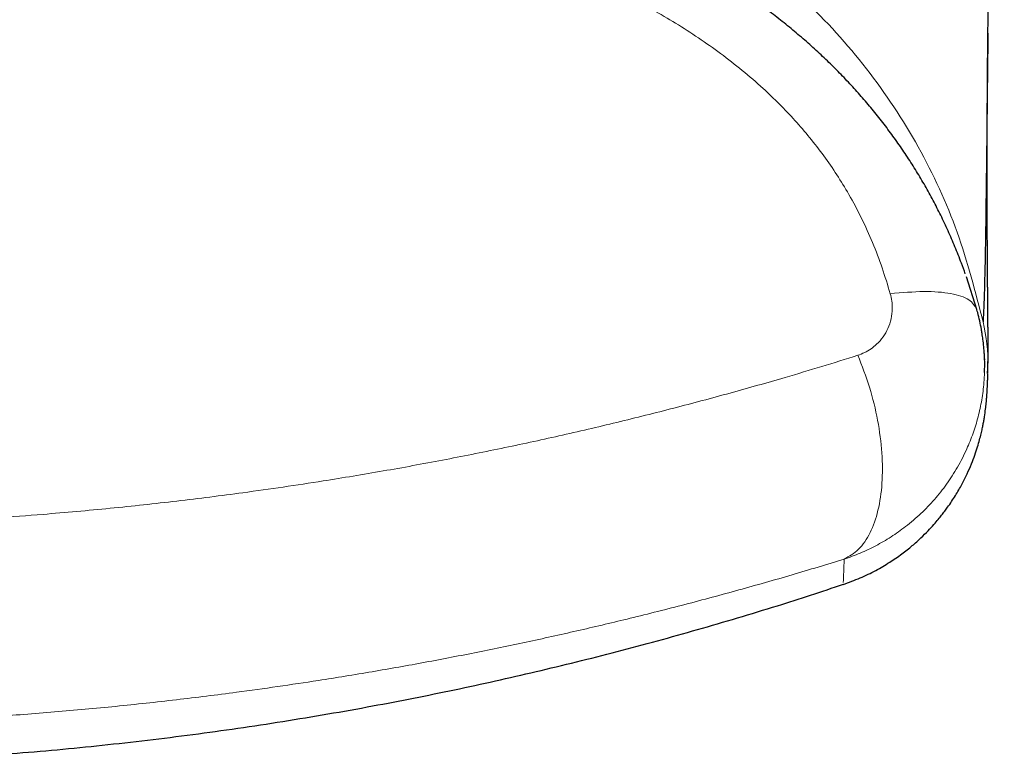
# Model space of a CAD drawing. Header units: millimetres. Extents: x 8 to 761, y 12 to 790.
# Tile 8 of 240: x 356.17 to 362.4, y 348.51 to 353.23. Entities that reach past the tile are written whole.
import ezdxf

# ---------------------------------------------------------------- set-up
doc = ezdxf.new("R2010")
doc.units = ezdxf.units.MM

msp = doc.modelspace()

# ---------------------------------------------------------------- linework, layer by layer
at = {"color": 7, "linetype": 'Continuous', "lineweight": 30}
for p, q in [((362.2264, 351.3919), (362.1608, 351.5985)), ((361.3792, 349.6643), (361.3791, 349.6637))]:
    msp.add_line(p, q, dxfattribs=at)
for points, knots in [([(362.2958, 353.0976), (362.2958, 353.1016), (362.296, 353.1146), (362.2962, 353.1352), (362.2965, 353.1585), (362.2968, 353.1786), (362.2971, 353.1954), (362.2973, 353.2099), (362.2975, 353.2264), (362.2978, 353.2454), (362.2982, 353.2672), (362.2986, 353.2895), (362.299, 353.3113), (362.2993, 353.3319), (362.2997, 353.351), (362.3, 353.3691), (362.3004, 353.3872), (362.3008, 353.406), (362.3012, 353.4263), (362.3017, 353.4507), (362.3023, 353.4779), (362.3029, 353.5067), (362.3036, 353.5336), (362.3042, 353.56), (362.3049, 353.5871), (362.3056, 353.616), (362.3063, 353.6456), (362.3071, 353.6747), (362.308, 353.7072), (362.309, 353.7441), (362.3102, 353.7865), (362.3115, 353.8302), (362.3129, 353.8746), (362.3143, 353.9185), (362.3155, 353.9566), (362.3166, 353.9897), (362.3176, 354.0191), (362.3186, 354.0505), (362.3198, 354.0832), (362.3209, 354.1154), (362.322, 354.1456), (362.3231, 354.1749), (362.3241, 354.2044), (362.3253, 354.2356), (362.3266, 354.2686), (362.3279, 354.304), (362.3293, 354.3407), (362.3308, 354.3773), (362.3322, 354.4124), (362.3334, 354.4431), (362.3345, 354.4699), (362.3355, 354.493), (362.3365, 354.5167), (362.3375, 354.542), (362.3386, 354.5676), (362.3397, 354.5935), (362.3408, 354.6187), (362.3419, 354.6436), (362.3429, 354.6668), (362.3438, 354.6881), (362.3447, 354.7086), (362.3457, 354.7299), (362.3467, 354.7528), (362.3478, 354.7776), (362.349, 354.8039), (362.3502, 354.8296), (362.3513, 354.8536), (362.3522, 354.8749), (362.3531, 354.894), (362.3539, 354.9119), (362.3547, 354.9289), (362.3555, 354.9463), (362.3564, 354.9647), (362.3574, 354.9849), (362.3584, 355.0068), (362.3595, 355.0292), (362.3605, 355.0503), (362.3613, 355.0688), (362.3621, 355.0845), (362.3627, 355.0978), (362.3633, 355.1096), (362.3639, 355.1223), (362.3647, 355.1379), (362.3656, 355.1572), (362.3667, 355.1798), (362.3679, 355.2045), (362.3692, 355.2319), (362.3706, 355.2601), (362.372, 355.2882), (362.3733, 355.3133), (362.3745, 355.3378), (362.3758, 355.364), (362.3773, 355.3937), (362.3788, 355.4249), (362.3804, 355.4552), (362.3817, 355.4815), (362.3828, 355.5038), (362.3838, 355.5227), (362.3847, 355.5406), (362.3856, 355.5588), (362.3866, 355.5781), (362.3877, 355.5985), (362.3888, 355.6208), (362.39, 355.6439), (362.3912, 355.6665), (362.3922, 355.6869), (362.3932, 355.7055), (362.3941, 355.7247), (362.3953, 355.7462), (362.3966, 355.7715), (362.398, 355.7992), (362.3992, 355.8227), (362.3999, 355.8367), (362.4002, 355.8409)], [0, 0, 0, 0, 0.004702, 0.0155482, 0.0253554, 0.0341269, 0.0418658, 0.0488469, 0.0558563, 0.065621, 0.0755322, 0.0855415, 0.0950424, 0.1040247, 0.1122879, 0.1198326, 0.1273009, 0.1353267, 0.1439096, 0.1530488, 0.1661164, 0.1781806, 0.1891934, 0.199647, 0.2108845, 0.2227576, 0.2351679, 0.2470318, 0.2582478, 0.2745258, 0.2914509, 0.3089805, 0.326519, 0.3438606, 0.3603351, 0.370954, 0.3821289, 0.3941823, 0.4070481, 0.4194147, 0.4307672, 0.4411359, 0.4524227, 0.4638342, 0.4759454, 0.489043, 0.5029325, 0.5163385, 0.529029, 0.5411508, 0.5495452, 0.5578325, 0.5660455, 0.5749407, 0.5848338, 0.5933061, 0.6023929, 0.6113925, 0.619512, 0.6267517, 0.633648, 0.6409471, 0.6488767, 0.6574359, 0.6666241, 0.6758971, 0.6838879, 0.6911367, 0.697644, 0.7034116, 0.7092993, 0.7148683, 0.7210392, 0.7278115, 0.7351845, 0.7430405, 0.7502695, 0.7562603, 0.761451, 0.765842, 0.7694381, 0.773148, 0.7784284, 0.784777, 0.7921927, 0.800623, 0.8089433, 0.818981, 0.828047, 0.8361426, 0.8432907, 0.8516615, 0.8612742, 0.8717532, 0.8814116, 0.8900461, 0.8966329, 0.9024691, 0.9078267, 0.9134864, 0.9194967, 0.9258573, 0.9325679, 0.940224, 0.9472635, 0.9535109, 0.9589667, 0.9643298, 0.9709922, 0.9786642, 0.9873447, 0.9962382, 1, 1, 1, 1]), ([(362.1532, 351.6187), (362.1451, 351.6413), (362.1247, 351.6987), (362.0884, 351.7893), (362.0448, 351.8903), (361.9986, 351.9882), (361.9499, 352.0834), (361.8987, 352.1762), (361.8445, 352.2677), (361.7871, 352.3579), (361.7269, 352.4466), (361.6638, 352.5336), (361.5979, 352.6187), (361.5295, 352.7018), (361.4587, 352.7826), (361.3854, 352.8614), (361.3092, 352.9385), (361.2297, 353.0145), (361.147, 353.0893), (361.061, 353.1627), (360.9719, 353.2346), (360.8799, 353.3049), (360.7854, 353.373), (360.6875, 353.4399), (360.5857, 353.5057), (360.4794, 353.5707), (360.3696, 353.6341), (360.2563, 353.6957), (360.1727, 353.7395), (360.1265, 353.7619), (360.1197, 353.7652)], [0, 0, 0, 0, 0.024072, 0.061117, 0.097671, 0.133993, 0.169021, 0.204132, 0.239375, 0.274723, 0.310147, 0.345619, 0.381103, 0.416566, 0.451954, 0.487095, 0.522678, 0.558775, 0.595379, 0.632474, 0.670036, 0.708032, 0.746415, 0.784546, 0.824661, 0.865579, 0.907142, 0.949423, 0.992494, 1, 1, 1, 1]), ([(362.2963, 353.1426), (362.2951, 353.0401), (362.2922, 352.7877), (362.2885, 352.4451), (362.2846, 352.1095), (362.2807, 351.8294), (362.2764, 351.6031), (362.2716, 351.4256), (362.2677, 351.3521), (362.2658, 351.3154)], [0, 0, 0, 0, 0.103213, 0.25404, 0.404786, 0.553201, 0.70204, 0.85105, 1, 1, 1, 1]), ([(362.2953, 350.9909), (362.2955, 350.997), (362.2959, 351.009), (362.2962, 351.027), (362.2966, 351.0445), (362.2968, 351.0615), (362.297, 351.078), (362.2971, 351.0938), (362.2972, 351.1089), (362.2973, 351.1233), (362.2973, 351.1371), (362.2973, 351.1504), (362.2973, 351.163), (362.2973, 351.175), (362.2973, 351.1856), (362.2973, 351.1948), (362.2973, 351.2027), (362.2972, 351.2104), (362.2972, 351.2197), (362.2972, 351.2311), (362.2971, 351.2449), (362.297, 351.2599), (362.2969, 351.2756), (362.2968, 351.2917), (362.2967, 351.3085), (362.2966, 351.3261), (362.2964, 351.3445), (362.2963, 351.3634), (362.2961, 351.3808), (362.296, 351.3965), (362.2959, 351.4105), (362.2957, 351.425), (362.2956, 351.4401), (362.2955, 351.4556), (362.2953, 351.4709), (362.2952, 351.4855), (362.2951, 351.5001), (362.295, 351.5145), (362.2948, 351.5285), (362.2947, 351.5398), (362.2947, 351.5486), (362.2946, 351.5555), (362.2946, 351.5627), (362.2945, 351.5709), (362.2944, 351.5805), (362.2943, 351.5914), (362.2942, 351.6034), (362.2941, 351.6165), (362.294, 351.6306), (362.2939, 351.6458), (362.2938, 351.6616), (362.2936, 351.6804), (362.2935, 351.7018), (362.2933, 351.7257), (362.2932, 351.749), (362.293, 351.7719), (362.2929, 351.7946), (362.2928, 351.8171), (362.2926, 351.839), (362.2925, 351.8603), (362.2924, 351.8815), (362.2923, 351.9031), (362.2922, 351.925), (362.2921, 351.9472), (362.2921, 351.9697), (362.292, 351.9924), (362.2919, 352.0147), (362.2918, 352.0359), (362.2918, 352.0539), (362.2918, 352.0689), (362.2917, 352.0811), (362.2917, 352.0932), (362.2917, 352.1058), (362.2917, 352.1196), (362.2916, 352.1348), (362.2916, 352.1515), (362.2916, 352.1696), (362.2916, 352.1919), (362.2915, 352.2172), (362.2915, 352.2448), (362.2915, 352.271), (362.2915, 352.2963), (362.2916, 352.3261), (362.2916, 352.3609), (362.2916, 352.4013), (362.2917, 352.4428), (362.2918, 352.4858), (362.292, 352.5301), (362.2921, 352.5746), (362.2923, 352.6182), (362.2924, 352.6549), (362.2926, 352.6854), (362.2927, 352.7099), (362.2929, 352.7349), (362.293, 352.758), (362.2931, 352.7783), (362.2932, 352.795), (362.2933, 352.8099), (362.2934, 352.8217), (362.2935, 352.8316), (362.2935, 352.841), (362.2936, 352.8522), (362.2937, 352.8654), (362.2938, 352.8804), (362.294, 352.8974), (362.2941, 352.9164), (362.2943, 352.9384), (362.2945, 352.9638), (362.2948, 352.9929), (362.2951, 353.0246), (362.2954, 353.0591), (362.2957, 353.0928), (362.296, 353.1151), (362.2961, 353.1248)], [0, 0, 0, 0, 0.015509, 0.030472, 0.044887, 0.058753, 0.072066, 0.084603, 0.096604, 0.10807, 0.118968, 0.12926, 0.138944, 0.148021, 0.156489, 0.162715, 0.168565, 0.174088, 0.179786, 0.189007, 0.198936, 0.209573, 0.220797, 0.231839, 0.242568, 0.254809, 0.266613, 0.278466, 0.290974, 0.299275, 0.307842, 0.316675, 0.325774, 0.335124, 0.344189, 0.3527, 0.360656, 0.369285, 0.377151, 0.384253, 0.388082, 0.391684, 0.395544, 0.399806, 0.405136, 0.410984, 0.417351, 0.424236, 0.431639, 0.439559, 0.44781, 0.455892, 0.468197, 0.480018, 0.491356, 0.502211, 0.513158, 0.52372, 0.533901, 0.543701, 0.553151, 0.562784, 0.5728, 0.582316, 0.592153, 0.602175, 0.611711, 0.620669, 0.629048, 0.634354, 0.6394, 0.644193, 0.649257, 0.654912, 0.661042, 0.667742, 0.675012, 0.682852, 0.694204, 0.704916, 0.714986, 0.724479, 0.733819, 0.74873, 0.763454, 0.778423, 0.793834, 0.809673, 0.82525, 0.840187, 0.85452, 0.862517, 0.870579, 0.878707, 0.886844, 0.892765, 0.898122, 0.902915, 0.907145, 0.909582, 0.912595, 0.91619, 0.920366, 0.925126, 0.930467, 0.936392, 0.9429, 0.951052, 0.959968, 0.969647, 0.980092, 0.991303, 1, 1, 1, 1]), ([(362.2593, 351.2411), (362.2581, 351.2495), (362.2541, 351.2762), (362.2448, 351.3201), (362.235, 351.3615), (362.2285, 351.3846), (362.2268, 351.3906)], [0, 0, 0, 0, 0.166942, 0.527705, 0.878387, 1, 1, 1, 1]), ([(362.2745, 350.9942), (362.2749, 351.0018), (362.2771, 351.0404), (362.2743, 351.1105), (362.2687, 351.1852), (362.2611, 351.2284), (362.2589, 351.2406)], [0, 0, 0, 0, 0.091687, 0.469847, 0.849998, 1, 1, 1, 1]), ([(362.2763, 351.0738), (362.2763, 351.0738), (362.2763, 351.0738), (362.2763, 351.0741), (362.2762, 351.0746), (362.2761, 351.0754), (362.2761, 351.0765), (362.276, 351.0779), (362.2758, 351.0797), (362.2757, 351.0819), (362.2755, 351.0845), (362.2752, 351.0875), (362.275, 351.0911), (362.2747, 351.0952), (362.2744, 351.0999), (362.2741, 351.1053), (362.2737, 351.111), (362.2735, 351.1152), (362.2733, 351.1172)], [0, 0, 0, 0, 0.0284281, 0.0588401, 0.0889111, 0.1270922, 0.1707946, 0.2200189, 0.2747655, 0.3350351, 0.4008282, 0.4721456, 0.5489882, 0.6313569, 0.7192527, 0.8109602, 0.9080018, 1, 1, 1, 1]), ([(361.3792, 349.6515), (361.4156, 349.6647), (361.4866, 349.6903), (361.5849, 349.7385), (361.6728, 349.7898), (361.7496, 349.8427), (361.8155, 349.8949), (361.8708, 349.9445), (361.9164, 349.9897), (361.9528, 350.0291), (361.9813, 350.0624), (362.0033, 350.0897), (362.0229, 350.1151), (362.0535, 350.1569), (362.0918, 350.2147), (362.1327, 350.2862), (362.1662, 350.3536), (362.1932, 350.4161), (362.2146, 350.4731), (362.2313, 350.5241), (362.2441, 350.5689), (362.2539, 350.6074), (362.2609, 350.6389), (362.2662, 350.665), (362.2709, 350.6907), (362.2765, 350.7244), (362.2817, 350.7629), (362.2848, 350.7914), (362.2864, 350.808), (362.2871, 350.816), (362.2878, 350.8235), (362.2883, 350.8303), (362.2888, 350.8367), (362.2893, 350.8425), (362.2897, 350.848), (362.2901, 350.8537), (362.2905, 350.8598), (362.2909, 350.8662), (362.2913, 350.8732), (362.2917, 350.8806), (362.2922, 350.8885), (362.2926, 350.897), (362.2931, 350.9061), (362.2935, 350.9158), (362.294, 350.9263), (362.2944, 350.9375), (362.2949, 350.9495), (362.2954, 350.9625), (362.2958, 350.9748), (362.296, 350.983), (362.2961, 350.9864)], [0, 0, 0, 0, 0.017496, 0.034016, 0.049408, 0.063546, 0.076335, 0.087706, 0.097618, 0.106063, 0.113067, 0.118918, 0.12463, 0.130332, 0.147404, 0.164535, 0.181862, 0.199525, 0.217666, 0.236417, 0.255901, 0.276226, 0.297489, 0.319478, 0.34171, 0.364179, 0.415401, 0.467903, 0.481872, 0.495933, 0.510087, 0.524335, 0.538677, 0.553584, 0.568178, 0.584657, 0.603023, 0.623274, 0.645411, 0.669434, 0.695342, 0.723135, 0.752814, 0.784378, 0.817826, 0.853159, 0.890376, 0.929477, 0.97046, 1, 1, 1, 1]), ([(347.3889, 349.6534), (347.5437, 349.6025), (347.881, 349.4916), (348.4063, 349.3378), (348.9633, 349.1886), (349.5242, 349.0543), (350.0883, 348.9344), (350.6554, 348.8293), (351.2092, 348.7414), (351.7492, 348.6696), (352.2747, 348.6124), (352.8015, 348.568), (353.3292, 348.5362), (353.8575, 348.5171), (354.4022, 348.5105), (354.9628, 348.5179), (355.5391, 348.5406), (356.1146, 348.5784), (356.6889, 348.6313), (357.2616, 348.6993), (357.8324, 348.7822), (358.385, 348.8772), (358.9193, 348.9829), (359.4354, 349.0978), (359.9485, 349.2248), (360.4583, 349.3643), (360.9368, 349.5061), (361.2434, 349.6071), (361.3826, 349.6529)], [0, 0, 0, 0, 0.0343227, 0.0748122, 0.115306, 0.1558027, 0.1963011, 0.2367999, 0.2772987, 0.3144221, 0.3515447, 0.3886666, 0.4257878, 0.4629087, 0.5000293, 0.5405244, 0.5810197, 0.6215156, 0.6620122, 0.7025098, 0.7430083, 0.7835071, 0.8206311, 0.8577543, 0.8948759, 0.9319947, 0.9691096, 1, 1, 1, 1])]:
    msp.add_open_spline(points, degree=3, knots=knots, dxfattribs=at)
at = {"color": 252, "linetype": 'Continuous', "lineweight": 0}
for points, knots in [([(362.2666, 351.3116), (362.2171, 351.5036), (362.1183, 351.8874), (361.8683, 352.4293), (361.5395, 352.9258), (361.1388, 353.3666), (360.6794, 353.7456), (360.1766, 354.064), (359.6425, 354.3261), (358.9759, 354.5795), (358.1712, 354.7951), (357.2329, 354.9521), (356.2864, 355.0469), (355.3368, 355.0966), (354.7031, 355.1053), (354.3863, 355.1053), (354.3863, 355.1053)], [0, 0, 0, 0, 0.062509, 0.12494, 0.187376, 0.249869, 0.312328, 0.37485, 0.437357, 0.499864, 0.599758, 0.699823, 0.79994, 0.899967, 0.999997, 1, 1, 1, 1]), ([(354.3863, 354.3005), (354.4994, 354.3002), (354.7256, 354.2997), (355.065, 354.2945), (355.4043, 354.2858), (355.7437, 354.2726), (356.083, 354.2547), (356.4212, 354.2313), (356.758, 354.202), (357.0961, 354.1657), (357.4363, 354.1216), (357.7784, 354.0683), (358.1191, 354.0051), (358.453, 353.9321), (358.7792, 353.8486), (359.0624, 353.7642), (359.3081, 353.6808), (359.5171, 353.6022), (359.7061, 353.5234), (359.8753, 353.446), (360.0257, 353.3715), (360.1737, 353.2917), (360.3201, 353.2057), (360.4639, 353.1133), (360.6051, 353.0137), (360.7419, 352.9073), (360.8658, 352.8003), (360.9767, 352.6941), (361.0753, 352.5902), (361.1693, 352.4808), (361.258, 352.366), (361.3409, 352.2459), (361.4214, 352.1144), (361.4974, 351.9713), (361.5676, 351.8156), (361.6288, 351.656), (361.6616, 351.5471), (361.6781, 351.4926)], [0, 0, 0, 0, 0.040423, 0.080846, 0.121324, 0.161803, 0.202386, 0.242986, 0.283298, 0.323629, 0.365062, 0.406493, 0.448056, 0.489618, 0.529344, 0.569067, 0.59576, 0.622458, 0.649147, 0.669127, 0.689106, 0.709188, 0.729269, 0.749772, 0.770275, 0.79099, 0.811704, 0.828838, 0.845984, 0.863117, 0.880738, 0.898373, 0.915993, 0.936821, 0.957651, 0.978825, 1, 1, 1, 1]), ([(361.6781, 351.4926), (361.6818, 351.4769), (361.6892, 351.4456), (361.6919, 351.3918), (361.685, 351.3329), (361.665, 351.2721), (361.6338, 351.2177), (361.5967, 351.1748), (361.5567, 351.1426), (361.5168, 351.1186), (361.4872, 351.1078), (361.4724, 351.1024)], [0, 0, 0, 0, 0.090766, 0.181576, 0.312785, 0.444107, 0.574975, 0.705872, 0.803802, 0.902119, 1, 1, 1, 1]), ([(362.2658, 351.3154), (362.2844, 351.2213), (362.306, 351.1118), (362.293, 351.0023), (362.2912, 350.9869)], [0, 0, 0, 0, 0.859617, 1, 1, 1, 1]), ([(347.3001, 351.1024), (347.4055, 351.0696), (347.6165, 351.004), (347.9403, 350.9097), (348.27, 350.8186), (348.6058, 350.7313), (348.9475, 350.6478), (349.2557, 350.5775), (349.5285, 350.5189), (349.8049, 350.4625), (350.1252, 350.4014), (350.4906, 350.3377), (350.8597, 350.2793), (351.2342, 350.2261), (351.6139, 350.1784), (351.9984, 350.1365), (352.3854, 350.1006), (352.7321, 350.0742), (353.0376, 350.0552), (353.3501, 350.0392), (353.7122, 350.0259), (354.124, 350.0178), (354.497, 350.0169), (354.831, 350.0211), (355.1256, 350.0284), (355.4215, 350.0394), (355.7185, 350.0542), (356.0163, 350.0727), (356.3566, 350.0982), (356.7386, 350.1327), (357.1608, 350.1784), (357.5256, 350.2246), (357.8337, 350.2681), (358.1301, 350.3132), (358.4672, 350.3692), (358.8432, 350.438), (359.2146, 350.5122), (359.5831, 350.5919), (359.9481, 350.6772), (360.3095, 350.7677), (360.6648, 350.8627), (360.9758, 350.9512), (361.2447, 351.0313), (361.3965, 351.0787), (361.4724, 351.1024)], [0, 0, 0, 0, 0.0252421, 0.0504893, 0.0757311, 0.1011172, 0.1265087, 0.1518946, 0.1688374, 0.1857802, 0.2114489, 0.2371297, 0.2628103, 0.2884787, 0.3145547, 0.340644, 0.3667332, 0.392809, 0.4103864, 0.4279638, 0.4552836, 0.4826112, 0.5099309, 0.5294939, 0.5490597, 0.5686226, 0.5885188, 0.608418, 0.6283142, 0.6569462, 0.685587, 0.7142191, 0.7317475, 0.7492759, 0.7758465, 0.8024305, 0.8290148, 0.8555858, 0.882585, 0.9095974, 0.9366102, 0.9636099, 0.9818049, 1, 1, 1, 1]), ([(361.3857, 349.8118), (361.4176, 349.8299), (361.4813, 349.8662), (361.5536, 349.9743), (361.6044, 350.116), (361.6297, 350.2886), (361.629, 350.4831), (361.6018, 350.6903), (361.5509, 350.9018), (361.4986, 351.0356), (361.4724, 351.1024)], [0, 0, 0, 0, 0.125, 0.25, 0.375, 0.5, 0.625, 0.75, 0.875, 1, 1, 1, 1]), ([(361.3857, 349.8118), (361.3857, 349.8118), (361.4202, 349.8231), (361.4883, 349.8486), (361.5877, 349.8957), (361.6838, 349.9517), (361.7799, 350.0195), (361.8723, 350.0985), (361.9593, 350.1889), (362.0371, 350.2871), (362.106, 350.3941), (362.1613, 350.5024), (362.2039, 350.609), (362.2358, 350.7127), (362.2587, 350.8202), (362.2714, 350.9146), (362.2737, 350.973), (362.2745, 350.9942)], [0, 0, 0, 0, 0.0000376, 0.0688868, 0.1382156, 0.2090544, 0.2804139, 0.3621905, 0.4405004, 0.5195153, 0.6007928, 0.6828632, 0.7508383, 0.8192786, 0.8891902, 0.9596128, 1, 1, 1, 1]), ([(361.3859, 349.8118), (361.2763, 349.7785), (361.0572, 349.7118), (360.7208, 349.6162), (360.3792, 349.5243), (360.0433, 349.4395), (359.7143, 349.3616), (359.3927, 349.2901), (359.0659, 349.2223), (358.734, 349.1583), (358.3972, 349.0984), (358.0851, 349.0475), (357.7989, 349.0046), (357.4994, 348.9631), (357.1577, 348.9205), (356.7732, 348.8788), (356.3863, 348.8432), (356.01, 348.8147), (355.6448, 348.7929), (355.2912, 348.7769), (354.9351, 348.7661), (354.5769, 348.7606), (354.2167, 348.7604), (353.8862, 348.7652), (353.5857, 348.7735), (353.2794, 348.7855), (352.9381, 348.8035), (352.5625, 348.8292), (352.1885, 348.8607), (351.8288, 348.8967), (351.4833, 348.9365), (351.152, 348.9793), (350.8075, 349.0288), (350.4506, 349.0855), (350.0821, 349.1501), (349.7175, 349.2199), (349.3915, 349.2877), (349.1029, 349.3516), (348.822, 349.4172), (348.5163, 349.4927), (348.1873, 349.5791), (347.8901, 349.6618), (347.6233, 349.7395), (347.4655, 349.7877), (347.3866, 349.8118)], [0, 0, 0, 0, 0.026337, 0.052685, 0.079032, 0.105369, 0.129122, 0.152879, 0.176632, 0.200705, 0.224783, 0.248856, 0.266992, 0.285128, 0.311613, 0.33811, 0.364608, 0.391092, 0.415016, 0.438946, 0.46287, 0.487148, 0.511431, 0.535709, 0.554005, 0.572301, 0.597834, 0.623379, 0.648924, 0.674457, 0.697491, 0.72053, 0.743564, 0.769855, 0.796159, 0.822462, 0.848754, 0.867573, 0.886393, 0.911599, 0.93681, 0.962016, 0.981008, 1, 1, 1, 1]), ([(361.3857, 349.8118), (361.3842, 349.7561), (361.3817, 349.6641), (361.3799, 349.6643), (361.3792, 349.6643)], [0, 0, 0, 0, 0.604711, 1, 1, 1, 1])]:
    msp.add_open_spline(points, degree=3, knots=knots, dxfattribs=at)
msp.add_open_spline([(361.6781, 351.4926), (361.7519, 351.499), (361.8997, 351.512), (362.0685, 351.4969), (362.1886, 351.4589), (362.2138, 351.4142), (362.2264, 351.3919)], degree=3, dxfattribs=at)

doc.saveas('drawing.dxf')
